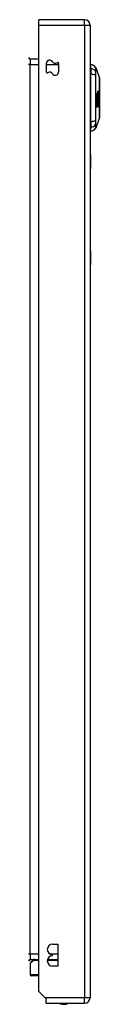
# Model space of a CAD drawing. Header units: inches. Extents: x 10 to 205, y 17 to 100.
# Tile 30 of 71: x 61.84 to 63.13, y 49.87 to 67.81. Entities that reach past the tile are written whole.
import ezdxf

# ---------------------------------------------------------------- set-up
doc = ezdxf.new("R2010")
doc.units = ezdxf.units.IN
doc.header["$MEASUREMENT"] = 0
doc.layers.add('Visible Edges(ANSI)', color=7, linetype='Continuous', lineweight=25)
doc.layers.add('Visible Tangent Edges(ANSI)', color=7, linetype='Continuous', lineweight=25)

msp = doc.modelspace()

# ---------------------------------------------------------------- linework, layer by layer
at = {"layer": 'Visible Edges(ANSI)'}
for p, q in [((62.865, 67.81), (62.03, 67.81)), ((62.03, 67.711), (62.03, 67.81)), ((62.03, 50.108), (62.03, 67.711)), ((62.964, 67.711), (62.964, 49.991)), ((62.03, 67.092), (61.875, 67.092)), ((62.171, 66.856), (62.171, 67.015)), ((62.389, 67.014), (62.389, 66.855)), ((62.98, 66.923), (62.98, 66.996)), ((62.98, 66.923), (62.98, 66.814)), ((63.067, 66.936), (63.134, 66.743)), ((62.98, 65.957), (62.98, 66.814)), ((63.084, 66.467), (63.107, 66.467)), ((63.108, 66.453), (63.085, 66.453)), ((63.108, 66.443), (63.085, 66.443)), ((63.085, 66.439), (63.108, 66.439)), ((63.109, 66.421), (63.085, 66.421)), ((63.112, 66.414), (63.085, 66.414)), ((63.085, 66.411), (63.114, 66.411)), ((63.109, 66.405), (63.085, 66.405)), ((63.109, 66.386), (63.086, 66.386)), ((63.086, 66.386), (63.085, 66.386)), ((63.121, 66.5), (63.106, 66.5)), ((63.112, 66.494), (63.106, 66.494)), ((63.117, 66.475), (63.108, 66.475)), ((63.123, 66.472), (63.108, 66.472)), ((63.113, 66.466), (63.108, 66.466)), ((63.11, 66.452), (63.108, 66.453)), ((63.109, 66.45), (63.111, 66.449)), ((63.111, 66.449), (63.109, 66.449)), ((63.125, 66.443), (63.109, 66.443)), ((63.112, 66.48), (63.11, 66.48)), ((63.118, 66.401), (63.11, 66.401)), ((63.115, 66.373), (63.11, 66.373)), ((63.12, 66.405), (63.112, 66.405)), ((63.119, 66.381), (63.112, 66.381)), ((63.117, 66.415), (63.113, 66.415)), ((63.12, 66.407), (63.113, 66.407)), ((63.126, 66.413), (63.114, 66.413)), ((63.115, 66.409), (63.115, 66.411)), ((63.118, 66.447), (63.125, 66.443)), ((63.12, 66.407), (63.12, 66.405)), ((63.126, 66.394), (63.12, 66.394)), ((63.122, 66.376), (63.125, 66.376)), ((63.089, 66.217), (63.08, 66.217)), ((63.084, 66.3), (63.093, 66.3)), ((63.084, 66.3), (63.084, 66.3)), ((63.1, 66.355), (63.085, 66.355)), ((63.101, 66.33), (63.086, 66.33)), ((63.111, 66.348), (63.09, 66.348)), ((63.099, 66.217), (63.09, 66.217)), ((63.107, 66.342), (63.092, 66.342)), ((63.094, 66.3), (63.104, 66.3)), ((63.108, 66.217), (63.1, 66.217)), ((63.105, 66.312), (63.108, 66.314)), ((63.105, 66.3), (63.113, 66.3)), ((63.114, 66.298), (63.105, 66.298)), ((63.119, 66.316), (63.107, 66.316)), ((63.115, 66.314), (63.108, 66.314)), ((63.116, 66.352), (63.111, 66.352)), ((63.119, 66.351), (63.111, 66.351)), ((63.119, 66.35), (63.111, 66.35)), ((63.119, 66.316), (63.115, 66.314)), ((63.134, 66.029), (63.067, 65.835)), ((62.98, 65.957), (62.98, 65.848)), ((62.98, 65.776), (62.98, 65.848)), ((62.97, 65.351), (62.964, 65.351)), ((62.97, 65.351), (62.97, 65.101)), ((62.97, 63.601), (62.97, 65.101)), ((62.97, 63.601), (62.97, 63.351)), ((62.964, 63.351), (62.97, 63.351)), ((62.28, 50.967), (62.375, 50.967)), ((62.375, 50.967), (62.375, 50.567)), ((62.28, 50.757), (62.28, 50.777)), ((61.874, 50.613), (61.874, 50.413)), ((61.875, 50.688), (62.03, 50.688)), ((61.886, 50.641), (61.922, 50.677)), ((62.189, 50.688), (62.375, 50.688)), ((62.375, 50.567), (62.28, 50.567)), ((62.03, 50.393), (61.894, 50.393)), ((62.147, 49.991), (62.03, 50.108)), ((62.164, 49.974), (62.147, 49.991)), ((62.164, 49.892), (62.164, 49.974)), ((62.164, 49.892), (62.865, 49.892))]:
    msp.add_line(p, q, dxfattribs=at)
at = {"layer": 'Visible Edges(ANSI)', "flags": 128}
for points in [[(63.135, 66.031), (63.135, 66.031), (63.135, 66.032), (63.135, 66.034), (63.135, 66.037), (63.135, 66.041), (63.135, 66.046), (63.135, 66.051), (63.135, 66.058), (63.135, 66.065), (63.135, 66.073), (63.135, 66.081), (63.135, 66.091), (63.135, 66.101), (63.135, 66.111), (63.135, 66.123), (63.135, 66.135), (63.135, 66.147), (63.135, 66.16), (63.135, 66.174), (63.135, 66.188), (63.135, 66.203), (63.135, 66.218), (63.135, 66.234), (63.135, 66.25), (63.135, 66.266), (63.135, 66.283), (63.135, 66.3), (63.135, 66.317), (63.135, 66.334), (63.135, 66.351), (63.135, 66.369), (63.135, 66.386), (63.135, 66.404), (63.135, 66.421), (63.135, 66.438), (63.135, 66.455), (63.135, 66.472), (63.135, 66.489), (63.135, 66.506), (63.135, 66.522), (63.135, 66.538), (63.135, 66.554), (63.135, 66.569), (63.135, 66.584), (63.135, 66.598), (63.135, 66.612), (63.135, 66.625), (63.135, 66.637), (63.135, 66.649), (63.135, 66.661), (63.135, 66.671), (63.135, 66.681), (63.135, 66.691), (63.135, 66.699), (63.135, 66.707), (63.135, 66.714), (63.135, 66.72), (63.135, 66.726), (63.135, 66.73), (63.135, 66.734), (63.135, 66.737), (63.135, 66.739), (63.135, 66.741), (63.135, 66.741)], [(63.085, 66.443), (63.085, 66.444), (63.085, 66.445), (63.085, 66.446), (63.085, 66.447), (63.085, 66.448), (63.085, 66.449), (63.085, 66.45), (63.085, 66.451), (63.085, 66.452), (63.085, 66.453), (63.085, 66.454), (63.085, 66.455), (63.085, 66.456), (63.085, 66.457), (63.085, 66.458), (63.084, 66.459), (63.084, 66.46), (63.084, 66.461), (63.084, 66.462), (63.084, 66.463), (63.084, 66.464), (63.084, 66.465), (63.084, 66.466), (63.084, 66.467)], [(63.085, 66.414), (63.085, 66.415), (63.085, 66.416), (63.085, 66.417), (63.085, 66.418), (63.085, 66.419), (63.085, 66.42), (63.085, 66.421), (63.085, 66.423), (63.085, 66.424), (63.085, 66.425), (63.085, 66.426), (63.085, 66.427), (63.085, 66.428), (63.085, 66.429), (63.085, 66.43), (63.085, 66.431), (63.085, 66.432), (63.085, 66.433), (63.085, 66.434), (63.085, 66.435), (63.085, 66.436), (63.085, 66.437), (63.085, 66.438), (63.085, 66.439)], [(63.085, 66.355), (63.085, 66.357), (63.085, 66.36), (63.085, 66.362), (63.085, 66.364), (63.085, 66.367), (63.085, 66.369), (63.085, 66.371), (63.085, 66.374), (63.085, 66.376), (63.085, 66.378), (63.085, 66.381), (63.085, 66.383), (63.085, 66.385), (63.085, 66.388), (63.085, 66.39), (63.085, 66.392), (63.085, 66.395), (63.085, 66.397), (63.085, 66.399), (63.085, 66.401), (63.085, 66.404), (63.085, 66.406), (63.085, 66.408), (63.085, 66.411)], [(63.086, 66.386), (63.086, 66.385), (63.087, 66.383), (63.088, 66.382), (63.088, 66.381), (63.089, 66.379), (63.089, 66.378), (63.09, 66.377), (63.091, 66.376), (63.091, 66.374), (63.092, 66.373), (63.092, 66.372), (63.093, 66.371), (63.094, 66.369), (63.094, 66.368), (63.095, 66.367), (63.095, 66.365), (63.096, 66.364), (63.096, 66.363), (63.097, 66.362), (63.098, 66.36), (63.098, 66.359), (63.099, 66.358), (63.099, 66.357), (63.1, 66.355)], [(63.1, 66.355), (63.1, 66.356), (63.101, 66.357), (63.101, 66.357), (63.101, 66.358), (63.102, 66.359), (63.102, 66.36), (63.103, 66.36), (63.103, 66.361), (63.103, 66.362), (63.104, 66.362), (63.104, 66.363), (63.104, 66.364), (63.105, 66.365), (63.105, 66.365), (63.105, 66.366), (63.106, 66.367), (63.106, 66.367), (63.107, 66.368), (63.107, 66.369), (63.107, 66.37), (63.108, 66.37), (63.108, 66.371), (63.108, 66.372), (63.109, 66.373)], [(63.106, 66.496), (63.106, 66.496), (63.106, 66.497), (63.106, 66.497), (63.106, 66.498), (63.106, 66.498), (63.106, 66.499), (63.106, 66.499), (63.106, 66.5), (63.106, 66.5), (63.106, 66.5), (63.106, 66.501), (63.106, 66.501), (63.106, 66.502), (63.107, 66.502), (63.107, 66.502), (63.107, 66.502), (63.107, 66.503), (63.107, 66.503), (63.107, 66.503), (63.107, 66.504), (63.107, 66.504), (63.107, 66.504), (63.107, 66.504), (63.108, 66.504)], [(63.111, 66.478), (63.111, 66.478), (63.11, 66.478), (63.11, 66.479), (63.11, 66.479), (63.11, 66.48), (63.109, 66.481), (63.109, 66.481), (63.109, 66.482), (63.108, 66.483), (63.108, 66.483), (63.108, 66.484), (63.108, 66.485), (63.108, 66.486), (63.107, 66.487), (63.107, 66.488), (63.107, 66.488), (63.107, 66.489), (63.107, 66.49), (63.107, 66.491), (63.106, 66.492), (63.106, 66.493), (63.106, 66.494), (63.106, 66.495), (63.106, 66.496)], [(63.107, 66.467), (63.107, 66.467), (63.107, 66.466), (63.107, 66.465), (63.107, 66.464), (63.107, 66.464), (63.107, 66.463), (63.107, 66.462), (63.107, 66.462), (63.107, 66.461), (63.108, 66.46), (63.108, 66.46), (63.108, 66.459), (63.108, 66.458), (63.108, 66.458), (63.108, 66.457), (63.108, 66.457), (63.108, 66.456), (63.109, 66.455), (63.109, 66.455), (63.109, 66.454), (63.109, 66.454), (63.109, 66.453), (63.109, 66.453), (63.11, 66.452)], [(63.108, 66.504), (63.108, 66.504), (63.108, 66.505), (63.108, 66.505), (63.108, 66.505), (63.108, 66.505), (63.108, 66.505), (63.109, 66.505), (63.109, 66.505), (63.109, 66.505), (63.109, 66.505), (63.109, 66.505), (63.109, 66.505), (63.11, 66.505), (63.11, 66.505), (63.11, 66.505), (63.11, 66.505), (63.11, 66.505), (63.11, 66.505), (63.111, 66.505), (63.111, 66.505), (63.111, 66.505), (63.111, 66.505), (63.111, 66.505), (63.111, 66.505)], [(63.108, 66.469), (63.108, 66.469), (63.108, 66.469), (63.108, 66.47), (63.108, 66.47), (63.108, 66.471), (63.108, 66.471), (63.108, 66.472), (63.108, 66.472), (63.108, 66.472), (63.108, 66.473), (63.108, 66.473), (63.108, 66.474), (63.108, 66.474), (63.108, 66.474), (63.108, 66.475), (63.108, 66.475), (63.108, 66.475), (63.108, 66.475), (63.109, 66.476), (63.109, 66.476), (63.109, 66.476), (63.109, 66.476), (63.109, 66.476), (63.109, 66.477)], [(63.111, 66.451), (63.111, 66.452), (63.111, 66.452), (63.111, 66.453), (63.11, 66.453), (63.11, 66.454), (63.11, 66.455), (63.11, 66.455), (63.11, 66.456), (63.109, 66.457), (63.109, 66.457), (63.109, 66.458), (63.109, 66.459), (63.109, 66.459), (63.108, 66.46), (63.108, 66.461), (63.108, 66.462), (63.108, 66.463), (63.108, 66.463), (63.108, 66.464), (63.108, 66.465), (63.108, 66.466), (63.108, 66.467), (63.108, 66.468), (63.108, 66.469)], [(63.108, 66.453), (63.108, 66.452), (63.108, 66.452), (63.108, 66.451), (63.108, 66.451), (63.108, 66.451), (63.108, 66.45), (63.108, 66.45), (63.108, 66.449), (63.108, 66.449), (63.108, 66.448), (63.108, 66.448), (63.108, 66.448), (63.108, 66.447), (63.108, 66.447), (63.108, 66.446), (63.108, 66.446), (63.108, 66.446), (63.108, 66.445), (63.108, 66.445), (63.108, 66.444), (63.108, 66.444), (63.108, 66.443), (63.108, 66.443), (63.108, 66.443)], [(63.108, 66.439), (63.108, 66.438), (63.108, 66.437), (63.108, 66.437), (63.108, 66.436), (63.108, 66.435), (63.108, 66.434), (63.108, 66.434), (63.108, 66.433), (63.108, 66.432), (63.108, 66.431), (63.108, 66.431), (63.108, 66.43), (63.109, 66.429), (63.109, 66.428), (63.109, 66.427), (63.109, 66.427), (63.109, 66.426), (63.109, 66.425), (63.109, 66.424), (63.109, 66.424), (63.109, 66.423), (63.109, 66.422), (63.109, 66.421), (63.109, 66.421)], [(63.109, 66.477), (63.109, 66.477), (63.109, 66.477), (63.109, 66.477), (63.109, 66.477), (63.11, 66.477), (63.11, 66.477), (63.11, 66.477), (63.11, 66.477), (63.11, 66.477), (63.11, 66.477), (63.11, 66.477), (63.11, 66.477), (63.11, 66.477), (63.11, 66.477), (63.11, 66.477), (63.11, 66.477), (63.11, 66.477), (63.111, 66.477), (63.111, 66.477), (63.111, 66.477), (63.111, 66.477), (63.111, 66.477), (63.111, 66.478), (63.111, 66.478)], [(63.109, 66.44), (63.109, 66.441), (63.109, 66.441), (63.109, 66.441), (63.109, 66.442), (63.109, 66.442), (63.109, 66.443), (63.109, 66.443), (63.109, 66.443), (63.109, 66.444), (63.109, 66.444), (63.109, 66.445), (63.109, 66.445), (63.109, 66.445), (63.109, 66.446), (63.109, 66.446), (63.109, 66.447), (63.109, 66.447), (63.109, 66.447), (63.109, 66.448), (63.109, 66.448), (63.109, 66.449), (63.109, 66.449), (63.109, 66.449), (63.109, 66.45)], [(63.125, 66.432), (63.124, 66.433), (63.124, 66.433), (63.123, 66.433), (63.122, 66.434), (63.122, 66.434), (63.121, 66.434), (63.12, 66.435), (63.12, 66.435), (63.119, 66.435), (63.118, 66.436), (63.118, 66.436), (63.117, 66.436), (63.116, 66.437), (63.116, 66.437), (63.115, 66.437), (63.114, 66.438), (63.114, 66.438), (63.113, 66.438), (63.112, 66.439), (63.112, 66.439), (63.111, 66.439), (63.11, 66.44), (63.11, 66.44), (63.109, 66.44)], [(63.11, 66.422), (63.11, 66.422), (63.11, 66.423), (63.109, 66.424), (63.109, 66.424), (63.109, 66.425), (63.109, 66.425), (63.109, 66.426), (63.109, 66.426), (63.109, 66.427), (63.109, 66.428), (63.109, 66.428), (63.109, 66.429), (63.109, 66.429), (63.109, 66.43), (63.109, 66.43), (63.109, 66.431), (63.109, 66.432), (63.109, 66.432), (63.109, 66.433), (63.109, 66.433), (63.109, 66.434), (63.109, 66.434), (63.109, 66.435), (63.109, 66.436)], [(63.109, 66.436), (63.11, 66.435), (63.11, 66.434), (63.11, 66.433), (63.111, 66.432), (63.111, 66.431), (63.111, 66.431), (63.112, 66.43), (63.112, 66.429), (63.112, 66.428), (63.113, 66.427), (63.113, 66.426), (63.113, 66.425), (63.114, 66.425), (63.114, 66.424), (63.114, 66.423), (63.115, 66.422), (63.115, 66.421), (63.115, 66.42), (63.116, 66.42), (63.116, 66.419), (63.116, 66.418), (63.117, 66.417), (63.117, 66.416), (63.117, 66.415)], [(63.109, 66.421), (63.109, 66.42), (63.109, 66.42), (63.109, 66.42), (63.109, 66.419), (63.109, 66.419), (63.11, 66.419), (63.11, 66.419), (63.11, 66.418), (63.11, 66.418), (63.11, 66.418), (63.11, 66.418), (63.11, 66.417), (63.11, 66.417), (63.111, 66.417), (63.111, 66.417), (63.111, 66.416), (63.111, 66.416), (63.111, 66.416), (63.111, 66.416), (63.111, 66.415), (63.111, 66.415), (63.112, 66.415), (63.112, 66.415), (63.112, 66.414)], [(63.114, 66.411), (63.114, 66.411), (63.114, 66.41), (63.113, 66.41), (63.113, 66.41), (63.113, 66.409), (63.113, 66.409), (63.113, 66.409), (63.112, 66.409), (63.112, 66.408), (63.112, 66.408), (63.112, 66.408), (63.112, 66.408), (63.111, 66.407), (63.111, 66.407), (63.111, 66.407), (63.111, 66.407), (63.11, 66.406), (63.11, 66.406), (63.11, 66.406), (63.11, 66.406), (63.11, 66.405), (63.109, 66.405), (63.109, 66.405), (63.109, 66.405)], [(63.109, 66.405), (63.109, 66.404), (63.109, 66.403), (63.109, 66.402), (63.109, 66.401), (63.109, 66.401), (63.109, 66.4), (63.109, 66.399), (63.109, 66.398), (63.109, 66.397), (63.109, 66.397), (63.109, 66.396), (63.109, 66.395), (63.109, 66.394), (63.109, 66.394), (63.109, 66.393), (63.109, 66.392), (63.109, 66.391), (63.109, 66.39), (63.109, 66.39), (63.109, 66.389), (63.109, 66.388), (63.109, 66.387), (63.109, 66.387), (63.109, 66.386)], [(63.109, 66.373), (63.109, 66.371), (63.109, 66.37), (63.109, 66.369), (63.109, 66.368), (63.108, 66.367), (63.108, 66.366), (63.108, 66.365), (63.108, 66.364), (63.109, 66.362), (63.109, 66.361), (63.109, 66.36), (63.109, 66.359), (63.109, 66.358), (63.109, 66.357), (63.109, 66.356), (63.109, 66.355), (63.109, 66.354), (63.11, 66.353), (63.11, 66.352), (63.11, 66.351), (63.11, 66.35), (63.11, 66.349), (63.111, 66.348), (63.111, 66.348)], [(63.112, 66.349), (63.111, 66.35), (63.111, 66.35), (63.111, 66.351), (63.111, 66.352), (63.111, 66.353), (63.11, 66.354), (63.11, 66.354), (63.11, 66.355), (63.11, 66.356), (63.11, 66.357), (63.11, 66.358), (63.11, 66.359), (63.11, 66.36), (63.11, 66.361), (63.11, 66.362), (63.109, 66.363), (63.109, 66.364), (63.109, 66.365), (63.109, 66.366), (63.109, 66.367), (63.109, 66.368), (63.109, 66.369), (63.11, 66.37), (63.11, 66.371)], [(63.112, 66.494), (63.112, 66.494), (63.112, 66.494), (63.112, 66.494), (63.112, 66.494), (63.112, 66.494), (63.112, 66.494), (63.112, 66.494), (63.112, 66.494), (63.111, 66.494), (63.111, 66.494), (63.111, 66.494), (63.111, 66.494), (63.111, 66.494), (63.111, 66.494), (63.111, 66.494), (63.111, 66.494), (63.111, 66.493), (63.111, 66.493), (63.111, 66.493), (63.111, 66.493), (63.111, 66.493), (63.11, 66.493), (63.11, 66.493), (63.11, 66.493)], [(63.11, 66.493), (63.11, 66.493), (63.11, 66.493), (63.11, 66.493), (63.11, 66.492), (63.11, 66.492), (63.11, 66.492), (63.11, 66.492), (63.11, 66.492), (63.11, 66.491), (63.11, 66.491), (63.11, 66.491), (63.11, 66.491), (63.11, 66.491), (63.11, 66.49), (63.11, 66.49), (63.11, 66.49), (63.11, 66.49), (63.11, 66.489), (63.11, 66.489), (63.11, 66.489), (63.11, 66.489), (63.11, 66.488), (63.11, 66.488), (63.11, 66.488)], [(63.11, 66.488), (63.11, 66.487), (63.11, 66.487), (63.11, 66.487), (63.11, 66.486), (63.11, 66.486), (63.11, 66.485), (63.11, 66.485), (63.11, 66.485), (63.11, 66.484), (63.11, 66.484), (63.11, 66.484), (63.11, 66.483), (63.11, 66.483), (63.111, 66.483), (63.111, 66.482), (63.111, 66.482), (63.111, 66.482), (63.111, 66.481), (63.111, 66.481), (63.111, 66.481), (63.111, 66.481), (63.111, 66.48), (63.112, 66.48), (63.112, 66.48)], [(63.115, 66.411), (63.115, 66.411), (63.115, 66.412), (63.114, 66.412), (63.114, 66.413), (63.114, 66.413), (63.114, 66.414), (63.113, 66.414), (63.113, 66.414), (63.113, 66.415), (63.113, 66.415), (63.113, 66.416), (63.112, 66.416), (63.112, 66.417), (63.112, 66.417), (63.112, 66.418), (63.111, 66.418), (63.111, 66.419), (63.111, 66.419), (63.111, 66.42), (63.11, 66.42), (63.11, 66.421), (63.11, 66.421), (63.11, 66.421), (63.11, 66.422)], [(63.11, 66.403), (63.11, 66.403), (63.11, 66.403), (63.11, 66.403), (63.111, 66.404), (63.111, 66.404), (63.111, 66.404), (63.111, 66.404), (63.112, 66.405), (63.112, 66.405), (63.112, 66.405), (63.112, 66.405), (63.112, 66.406), (63.113, 66.406), (63.113, 66.406), (63.113, 66.407), (63.113, 66.407), (63.114, 66.407), (63.114, 66.407), (63.114, 66.408), (63.114, 66.408), (63.114, 66.408), (63.115, 66.408), (63.115, 66.409), (63.115, 66.409)], [(63.11, 66.389), (63.11, 66.39), (63.11, 66.39), (63.11, 66.391), (63.11, 66.391), (63.11, 66.392), (63.11, 66.392), (63.11, 66.393), (63.11, 66.394), (63.11, 66.394), (63.11, 66.395), (63.11, 66.395), (63.11, 66.396), (63.11, 66.396), (63.11, 66.397), (63.11, 66.397), (63.11, 66.398), (63.11, 66.399), (63.11, 66.399), (63.11, 66.4), (63.11, 66.4), (63.11, 66.401), (63.11, 66.401), (63.11, 66.402), (63.11, 66.403)], [(63.118, 66.401), (63.117, 66.4), (63.117, 66.4), (63.117, 66.399), (63.116, 66.399), (63.116, 66.398), (63.116, 66.398), (63.115, 66.397), (63.115, 66.397), (63.115, 66.396), (63.114, 66.396), (63.114, 66.395), (63.114, 66.395), (63.113, 66.394), (63.113, 66.394), (63.113, 66.393), (63.112, 66.393), (63.112, 66.392), (63.112, 66.392), (63.112, 66.391), (63.111, 66.391), (63.111, 66.39), (63.111, 66.39), (63.11, 66.389), (63.11, 66.389)], [(63.11, 66.371), (63.11, 66.371), (63.11, 66.372), (63.11, 66.372), (63.11, 66.373), (63.11, 66.373), (63.11, 66.374), (63.11, 66.374), (63.11, 66.375), (63.11, 66.375), (63.11, 66.376), (63.11, 66.376), (63.11, 66.377), (63.111, 66.377), (63.111, 66.378), (63.111, 66.378), (63.111, 66.379), (63.111, 66.379), (63.111, 66.379), (63.111, 66.38), (63.112, 66.38), (63.112, 66.38), (63.112, 66.381), (63.112, 66.381), (63.112, 66.381)], [(63.112, 66.465), (63.112, 66.465), (63.112, 66.465), (63.112, 66.465), (63.112, 66.464), (63.111, 66.464), (63.111, 66.464), (63.111, 66.464), (63.111, 66.464), (63.111, 66.463), (63.111, 66.463), (63.111, 66.463), (63.111, 66.463), (63.111, 66.463), (63.111, 66.462), (63.111, 66.462), (63.111, 66.462), (63.111, 66.462), (63.111, 66.461), (63.111, 66.461), (63.111, 66.461), (63.111, 66.461), (63.111, 66.46), (63.111, 66.46), (63.111, 66.46)], [(63.111, 66.46), (63.111, 66.459), (63.111, 66.459), (63.111, 66.459), (63.111, 66.458), (63.111, 66.458), (63.111, 66.457), (63.111, 66.457), (63.111, 66.457), (63.112, 66.456), (63.112, 66.456), (63.112, 66.456), (63.112, 66.455), (63.112, 66.455), (63.112, 66.455), (63.112, 66.454), (63.112, 66.454), (63.112, 66.454), (63.112, 66.453), (63.112, 66.453), (63.113, 66.453), (63.113, 66.453), (63.113, 66.452), (63.113, 66.452), (63.113, 66.452)], [(63.111, 66.449), (63.111, 66.449), (63.111, 66.449), (63.111, 66.449), (63.111, 66.449), (63.111, 66.45), (63.111, 66.45), (63.111, 66.45), (63.111, 66.45), (63.111, 66.45), (63.111, 66.45), (63.111, 66.45), (63.111, 66.45), (63.111, 66.45), (63.111, 66.45), (63.111, 66.451), (63.111, 66.451), (63.111, 66.451), (63.111, 66.451), (63.111, 66.451), (63.111, 66.451), (63.111, 66.451), (63.111, 66.451), (63.111, 66.451), (63.111, 66.451)], [(63.111, 66.505), (63.112, 66.505), (63.112, 66.505), (63.113, 66.504), (63.113, 66.504), (63.113, 66.504), (63.114, 66.504), (63.114, 66.503), (63.115, 66.503), (63.115, 66.503), (63.115, 66.503), (63.116, 66.503), (63.116, 66.502), (63.117, 66.502), (63.117, 66.502), (63.117, 66.502), (63.118, 66.501), (63.118, 66.501), (63.119, 66.501), (63.119, 66.501), (63.119, 66.5), (63.12, 66.5), (63.12, 66.5), (63.121, 66.5), (63.121, 66.5)], [(63.122, 66.489), (63.121, 66.489), (63.121, 66.489), (63.121, 66.489), (63.12, 66.489), (63.12, 66.49), (63.119, 66.49), (63.119, 66.49), (63.119, 66.49), (63.118, 66.49), (63.118, 66.491), (63.117, 66.491), (63.117, 66.491), (63.117, 66.491), (63.116, 66.491), (63.116, 66.492), (63.115, 66.492), (63.115, 66.492), (63.115, 66.492), (63.114, 66.493), (63.114, 66.493), (63.113, 66.493), (63.113, 66.493), (63.113, 66.493), (63.112, 66.494)], [(63.112, 66.48), (63.112, 66.48), (63.112, 66.479), (63.112, 66.479), (63.112, 66.479), (63.113, 66.478), (63.113, 66.478), (63.113, 66.478), (63.113, 66.478), (63.113, 66.477), (63.114, 66.477), (63.114, 66.477), (63.114, 66.477), (63.114, 66.477), (63.115, 66.476), (63.115, 66.476), (63.115, 66.476), (63.115, 66.476), (63.115, 66.476), (63.116, 66.475), (63.116, 66.475), (63.116, 66.475), (63.116, 66.475), (63.116, 66.475), (63.117, 66.475)], [(63.114, 66.466), (63.114, 66.466), (63.114, 66.466), (63.114, 66.466), (63.113, 66.466), (63.113, 66.466), (63.113, 66.466), (63.113, 66.466), (63.113, 66.466), (63.113, 66.466), (63.113, 66.466), (63.113, 66.466), (63.113, 66.466), (63.113, 66.466), (63.113, 66.466), (63.113, 66.466), (63.112, 66.466), (63.112, 66.465), (63.112, 66.465), (63.112, 66.465), (63.112, 66.465), (63.112, 66.465), (63.112, 66.465), (63.112, 66.465), (63.112, 66.465)], [(63.112, 66.381), (63.113, 66.381), (63.113, 66.382), (63.113, 66.382), (63.113, 66.382), (63.114, 66.382), (63.114, 66.383), (63.114, 66.383), (63.114, 66.383), (63.115, 66.383), (63.115, 66.383), (63.115, 66.383), (63.116, 66.383), (63.116, 66.383), (63.116, 66.383), (63.116, 66.383), (63.117, 66.383), (63.117, 66.383), (63.117, 66.383), (63.118, 66.382), (63.118, 66.382), (63.118, 66.382), (63.118, 66.382), (63.119, 66.381), (63.119, 66.381)], [(63.113, 66.37), (63.113, 66.369), (63.113, 66.369), (63.112, 66.369), (63.112, 66.369), (63.112, 66.368), (63.112, 66.368), (63.112, 66.367), (63.112, 66.367), (63.112, 66.367), (63.112, 66.366), (63.112, 66.366), (63.112, 66.366), (63.112, 66.365), (63.112, 66.365), (63.112, 66.364), (63.112, 66.364), (63.112, 66.364), (63.112, 66.363), (63.112, 66.363), (63.112, 66.363), (63.112, 66.362), (63.112, 66.362), (63.112, 66.361), (63.112, 66.361)], [(63.113, 66.452), (63.113, 66.452), (63.113, 66.451), (63.114, 66.451), (63.114, 66.451), (63.114, 66.45), (63.114, 66.45), (63.114, 66.45), (63.115, 66.45), (63.115, 66.449), (63.115, 66.449), (63.115, 66.449), (63.115, 66.449), (63.116, 66.448), (63.116, 66.448), (63.116, 66.448), (63.116, 66.448), (63.116, 66.448), (63.117, 66.447), (63.117, 66.447), (63.117, 66.447), (63.117, 66.447), (63.118, 66.447), (63.118, 66.447), (63.118, 66.447)], [(63.116, 66.372), (63.116, 66.372), (63.116, 66.372), (63.116, 66.372), (63.116, 66.372), (63.115, 66.373), (63.115, 66.373), (63.115, 66.373), (63.115, 66.373), (63.115, 66.373), (63.115, 66.373), (63.115, 66.373), (63.114, 66.373), (63.114, 66.372), (63.114, 66.372), (63.114, 66.372), (63.114, 66.372), (63.114, 66.372), (63.113, 66.372), (63.113, 66.371), (63.113, 66.371), (63.113, 66.371), (63.113, 66.37), (63.113, 66.37), (63.113, 66.37)], [(63.124, 66.461), (63.123, 66.461), (63.123, 66.461), (63.122, 66.461), (63.122, 66.461), (63.122, 66.462), (63.121, 66.462), (63.121, 66.462), (63.12, 66.462), (63.12, 66.462), (63.12, 66.463), (63.119, 66.463), (63.119, 66.463), (63.118, 66.463), (63.118, 66.463), (63.117, 66.464), (63.117, 66.464), (63.117, 66.464), (63.116, 66.464), (63.116, 66.465), (63.115, 66.465), (63.115, 66.465), (63.115, 66.465), (63.114, 66.465), (63.114, 66.466)], [(63.116, 66.352), (63.116, 66.353), (63.116, 66.353), (63.116, 66.354), (63.116, 66.355), (63.116, 66.356), (63.116, 66.357), (63.116, 66.358), (63.116, 66.358), (63.116, 66.359), (63.116, 66.36), (63.116, 66.361), (63.116, 66.362), (63.116, 66.363), (63.116, 66.363), (63.116, 66.364), (63.116, 66.365), (63.116, 66.366), (63.116, 66.367), (63.116, 66.368), (63.116, 66.368), (63.116, 66.369), (63.116, 66.37), (63.116, 66.371), (63.116, 66.372)], [(63.117, 66.475), (63.117, 66.475), (63.117, 66.475), (63.117, 66.474), (63.118, 66.474), (63.118, 66.474), (63.118, 66.474), (63.118, 66.474), (63.119, 66.474), (63.119, 66.474), (63.119, 66.473), (63.12, 66.473), (63.12, 66.473), (63.12, 66.473), (63.12, 66.473), (63.121, 66.473), (63.121, 66.473), (63.121, 66.472), (63.121, 66.472), (63.122, 66.472), (63.122, 66.472), (63.122, 66.472), (63.122, 66.472), (63.123, 66.472), (63.123, 66.472)], [(63.117, 66.415), (63.118, 66.416), (63.118, 66.416), (63.118, 66.417), (63.119, 66.417), (63.119, 66.418), (63.119, 66.418), (63.12, 66.419), (63.12, 66.419), (63.12, 66.419), (63.121, 66.42), (63.121, 66.42), (63.121, 66.421), (63.122, 66.421), (63.122, 66.422), (63.122, 66.422), (63.123, 66.423), (63.123, 66.423), (63.123, 66.424), (63.124, 66.424), (63.124, 66.425), (63.124, 66.425), (63.125, 66.426), (63.125, 66.426), (63.125, 66.427)], [(63.126, 66.38), (63.125, 66.381), (63.125, 66.382), (63.125, 66.383), (63.124, 66.383), (63.124, 66.384), (63.124, 66.385), (63.123, 66.386), (63.123, 66.387), (63.123, 66.388), (63.122, 66.389), (63.122, 66.389), (63.122, 66.39), (63.121, 66.391), (63.121, 66.392), (63.121, 66.393), (63.12, 66.394), (63.12, 66.395), (63.12, 66.395), (63.119, 66.396), (63.119, 66.397), (63.119, 66.398), (63.118, 66.399), (63.118, 66.4), (63.118, 66.401)], [(63.119, 66.381), (63.119, 66.38), (63.119, 66.378), (63.119, 66.377), (63.119, 66.376), (63.119, 66.375), (63.119, 66.373), (63.119, 66.372), (63.119, 66.371), (63.119, 66.37), (63.119, 66.368), (63.119, 66.367), (63.119, 66.366), (63.119, 66.364), (63.119, 66.363), (63.119, 66.362), (63.119, 66.361), (63.119, 66.359), (63.119, 66.358), (63.119, 66.357), (63.119, 66.356), (63.119, 66.354), (63.119, 66.353), (63.119, 66.352), (63.119, 66.351)], [(63.126, 66.413), (63.125, 66.413), (63.125, 66.412), (63.125, 66.412), (63.125, 66.412), (63.124, 66.412), (63.124, 66.411), (63.124, 66.411), (63.124, 66.411), (63.123, 66.411), (63.123, 66.41), (63.123, 66.41), (63.123, 66.41), (63.123, 66.41), (63.122, 66.409), (63.122, 66.409), (63.122, 66.409), (63.122, 66.409), (63.121, 66.408), (63.121, 66.408), (63.121, 66.408), (63.121, 66.408), (63.12, 66.407), (63.12, 66.407), (63.12, 66.407)], [(63.12, 66.405), (63.12, 66.404), (63.121, 66.404), (63.121, 66.403), (63.121, 66.403), (63.121, 66.402), (63.121, 66.402), (63.122, 66.402), (63.122, 66.401), (63.122, 66.401), (63.122, 66.4), (63.123, 66.4), (63.123, 66.399), (63.123, 66.399), (63.123, 66.398), (63.124, 66.398), (63.124, 66.397), (63.124, 66.397), (63.124, 66.396), (63.125, 66.396), (63.125, 66.395), (63.125, 66.395), (63.125, 66.394), (63.126, 66.394), (63.126, 66.394)], [(63.121, 66.5), (63.121, 66.499), (63.121, 66.499), (63.121, 66.498), (63.121, 66.498), (63.121, 66.497), (63.121, 66.497), (63.121, 66.496), (63.121, 66.496), (63.121, 66.495), (63.121, 66.495), (63.121, 66.494), (63.121, 66.494), (63.122, 66.494), (63.122, 66.493), (63.122, 66.493), (63.122, 66.492), (63.122, 66.492), (63.122, 66.491), (63.122, 66.491), (63.122, 66.49), (63.122, 66.49), (63.122, 66.489), (63.122, 66.489), (63.122, 66.489)], [(63.122, 66.355), (63.122, 66.356), (63.122, 66.356), (63.122, 66.357), (63.122, 66.358), (63.123, 66.359), (63.123, 66.36), (63.123, 66.361), (63.123, 66.362), (63.123, 66.362), (63.123, 66.363), (63.123, 66.364), (63.123, 66.365), (63.123, 66.366), (63.123, 66.367), (63.123, 66.368), (63.123, 66.369), (63.123, 66.37), (63.123, 66.37), (63.123, 66.371), (63.123, 66.372), (63.123, 66.373), (63.123, 66.374), (63.122, 66.375), (63.122, 66.376)], [(63.123, 66.472), (63.123, 66.471), (63.123, 66.471), (63.123, 66.47), (63.123, 66.47), (63.123, 66.469), (63.123, 66.469), (63.123, 66.468), (63.123, 66.468), (63.123, 66.467), (63.123, 66.467), (63.123, 66.466), (63.123, 66.466), (63.123, 66.466), (63.123, 66.465), (63.123, 66.465), (63.123, 66.464), (63.123, 66.464), (63.124, 66.463), (63.124, 66.463), (63.124, 66.462), (63.124, 66.462), (63.124, 66.461), (63.124, 66.461), (63.124, 66.461)], [(63.125, 66.443), (63.125, 66.443), (63.125, 66.442), (63.125, 66.442), (63.125, 66.441), (63.125, 66.441), (63.125, 66.441), (63.125, 66.44), (63.125, 66.44), (63.125, 66.439), (63.125, 66.439), (63.125, 66.438), (63.125, 66.438), (63.125, 66.437), (63.125, 66.437), (63.125, 66.436), (63.125, 66.436), (63.125, 66.435), (63.125, 66.435), (63.125, 66.435), (63.125, 66.434), (63.125, 66.434), (63.125, 66.433), (63.125, 66.433), (63.125, 66.432)], [(63.125, 66.427), (63.125, 66.426), (63.125, 66.425), (63.125, 66.425), (63.125, 66.424), (63.125, 66.424), (63.125, 66.423), (63.125, 66.423), (63.125, 66.422), (63.125, 66.421), (63.125, 66.421), (63.125, 66.42), (63.125, 66.42), (63.125, 66.419), (63.125, 66.419), (63.125, 66.418), (63.125, 66.418), (63.125, 66.417), (63.125, 66.416), (63.125, 66.416), (63.125, 66.415), (63.126, 66.415), (63.126, 66.414), (63.126, 66.414), (63.126, 66.413)], [(63.125, 66.376), (63.125, 66.375), (63.125, 66.374), (63.125, 66.373), (63.125, 66.372), (63.125, 66.371), (63.125, 66.37), (63.125, 66.369), (63.126, 66.368), (63.126, 66.367), (63.126, 66.366), (63.126, 66.365), (63.126, 66.364), (63.126, 66.363), (63.126, 66.362), (63.126, 66.362), (63.126, 66.361), (63.126, 66.36), (63.126, 66.359), (63.126, 66.358), (63.125, 66.357), (63.125, 66.356), (63.125, 66.355), (63.125, 66.354), (63.125, 66.353)], [(63.126, 66.394), (63.126, 66.393), (63.126, 66.392), (63.126, 66.392), (63.126, 66.391), (63.126, 66.391), (63.126, 66.39), (63.126, 66.39), (63.126, 66.389), (63.126, 66.388), (63.126, 66.388), (63.126, 66.387), (63.126, 66.387), (63.126, 66.386), (63.126, 66.386), (63.126, 66.385), (63.126, 66.385), (63.126, 66.384), (63.126, 66.383), (63.126, 66.383), (63.126, 66.382), (63.126, 66.382), (63.126, 66.381), (63.126, 66.381), (63.126, 66.38)], [(63.08, 66.217), (63.081, 66.222), (63.081, 66.227), (63.081, 66.231), (63.081, 66.236), (63.082, 66.24), (63.082, 66.245), (63.082, 66.25), (63.082, 66.254), (63.083, 66.259), (63.083, 66.264), (63.083, 66.268), (63.083, 66.273), (63.083, 66.278), (63.084, 66.282), (63.084, 66.287), (63.084, 66.292), (63.084, 66.296), (63.084, 66.301), (63.084, 66.306), (63.084, 66.31), (63.085, 66.315), (63.085, 66.319), (63.085, 66.324), (63.085, 66.329)], [(63.101, 66.33), (63.1, 66.329), (63.099, 66.328), (63.099, 66.327), (63.098, 66.325), (63.097, 66.324), (63.097, 66.323), (63.096, 66.322), (63.095, 66.321), (63.095, 66.319), (63.094, 66.318), (63.093, 66.317), (63.093, 66.315), (63.092, 66.314), (63.091, 66.313), (63.091, 66.312), (63.09, 66.31), (63.089, 66.309), (63.089, 66.308), (63.088, 66.306), (63.087, 66.305), (63.086, 66.304), (63.086, 66.302), (63.085, 66.301), (63.084, 66.3)], [(63.093, 66.343), (63.092, 66.344), (63.092, 66.344), (63.092, 66.345), (63.092, 66.345), (63.091, 66.346), (63.091, 66.346), (63.091, 66.347), (63.09, 66.347), (63.09, 66.348), (63.09, 66.348), (63.089, 66.349), (63.089, 66.349), (63.089, 66.35), (63.088, 66.35), (63.088, 66.351), (63.088, 66.351), (63.087, 66.352), (63.087, 66.352), (63.087, 66.353), (63.087, 66.353), (63.086, 66.354), (63.086, 66.354), (63.086, 66.355), (63.085, 66.355)], [(63.085, 66.329), (63.085, 66.329), (63.085, 66.33), (63.086, 66.331), (63.086, 66.331), (63.086, 66.332), (63.087, 66.332), (63.087, 66.333), (63.087, 66.334), (63.088, 66.334), (63.088, 66.335), (63.088, 66.335), (63.089, 66.336), (63.089, 66.337), (63.089, 66.337), (63.09, 66.338), (63.09, 66.338), (63.09, 66.339), (63.091, 66.34), (63.091, 66.34), (63.091, 66.341), (63.092, 66.342), (63.092, 66.342), (63.092, 66.343), (63.093, 66.343)], [(63.093, 66.3), (63.093, 66.296), (63.093, 66.293), (63.093, 66.289), (63.093, 66.286), (63.093, 66.282), (63.092, 66.279), (63.092, 66.275), (63.092, 66.272), (63.092, 66.269), (63.092, 66.265), (63.092, 66.262), (63.091, 66.258), (63.091, 66.255), (63.091, 66.251), (63.091, 66.248), (63.091, 66.245), (63.091, 66.241), (63.09, 66.238), (63.09, 66.234), (63.09, 66.231), (63.09, 66.228), (63.089, 66.224), (63.089, 66.221), (63.089, 66.217)], [(63.09, 66.217), (63.09, 66.221), (63.091, 66.224), (63.091, 66.228), (63.091, 66.231), (63.091, 66.234), (63.091, 66.238), (63.092, 66.241), (63.092, 66.245), (63.092, 66.248), (63.092, 66.252), (63.092, 66.255), (63.093, 66.258), (63.093, 66.262), (63.093, 66.265), (63.093, 66.269), (63.093, 66.272), (63.093, 66.276), (63.094, 66.279), (63.094, 66.282), (63.094, 66.286), (63.094, 66.289), (63.094, 66.293), (63.094, 66.296), (63.094, 66.3)], [(63.104, 66.3), (63.103, 66.296), (63.103, 66.293), (63.103, 66.289), (63.103, 66.286), (63.103, 66.282), (63.103, 66.279), (63.102, 66.275), (63.102, 66.272), (63.102, 66.269), (63.102, 66.265), (63.102, 66.262), (63.101, 66.258), (63.101, 66.255), (63.101, 66.251), (63.101, 66.248), (63.1, 66.245), (63.1, 66.241), (63.1, 66.238), (63.1, 66.234), (63.1, 66.231), (63.099, 66.227), (63.099, 66.224), (63.099, 66.221), (63.099, 66.217)], [(63.1, 66.217), (63.1, 66.221), (63.1, 66.224), (63.101, 66.228), (63.101, 66.231), (63.101, 66.234), (63.101, 66.238), (63.101, 66.241), (63.102, 66.245), (63.102, 66.248), (63.102, 66.252), (63.102, 66.255), (63.103, 66.258), (63.103, 66.262), (63.103, 66.265), (63.103, 66.269), (63.103, 66.272), (63.104, 66.276), (63.104, 66.279), (63.104, 66.282), (63.104, 66.286), (63.104, 66.289), (63.104, 66.293), (63.105, 66.296), (63.105, 66.3)], [(63.108, 66.314), (63.108, 66.315), (63.107, 66.315), (63.107, 66.316), (63.107, 66.317), (63.107, 66.317), (63.106, 66.318), (63.106, 66.319), (63.106, 66.319), (63.105, 66.32), (63.105, 66.321), (63.105, 66.321), (63.104, 66.322), (63.104, 66.323), (63.104, 66.323), (63.103, 66.324), (63.103, 66.325), (63.103, 66.326), (63.102, 66.326), (63.102, 66.327), (63.102, 66.328), (63.102, 66.328), (63.101, 66.329), (63.101, 66.33), (63.101, 66.33)], [(63.113, 66.3), (63.113, 66.3), (63.112, 66.301), (63.112, 66.301), (63.112, 66.302), (63.111, 66.302), (63.111, 66.303), (63.111, 66.303), (63.11, 66.304), (63.11, 66.304), (63.11, 66.305), (63.109, 66.305), (63.109, 66.306), (63.109, 66.306), (63.108, 66.307), (63.108, 66.307), (63.108, 66.308), (63.107, 66.309), (63.107, 66.309), (63.107, 66.31), (63.106, 66.31), (63.106, 66.311), (63.106, 66.311), (63.105, 66.312), (63.105, 66.312)], [(63.111, 66.348), (63.111, 66.347), (63.11, 66.347), (63.11, 66.347), (63.11, 66.347), (63.11, 66.346), (63.11, 66.346), (63.11, 66.346), (63.11, 66.346), (63.109, 66.345), (63.109, 66.345), (63.109, 66.345), (63.109, 66.345), (63.109, 66.344), (63.109, 66.344), (63.109, 66.344), (63.108, 66.344), (63.108, 66.343), (63.108, 66.343), (63.108, 66.343), (63.108, 66.343), (63.108, 66.342), (63.108, 66.342), (63.107, 66.342), (63.107, 66.342)], [(63.107, 66.342), (63.108, 66.341), (63.108, 66.34), (63.109, 66.339), (63.109, 66.337), (63.11, 66.336), (63.11, 66.335), (63.111, 66.334), (63.111, 66.333), (63.112, 66.332), (63.112, 66.331), (63.113, 66.33), (63.113, 66.329), (63.114, 66.328), (63.114, 66.327), (63.115, 66.325), (63.115, 66.324), (63.116, 66.323), (63.116, 66.322), (63.117, 66.321), (63.117, 66.32), (63.118, 66.319), (63.118, 66.318), (63.119, 66.317), (63.119, 66.316)], [(63.114, 66.298), (63.114, 66.295), (63.113, 66.291), (63.113, 66.288), (63.113, 66.285), (63.113, 66.281), (63.113, 66.278), (63.112, 66.274), (63.112, 66.271), (63.112, 66.268), (63.112, 66.264), (63.111, 66.261), (63.111, 66.258), (63.111, 66.254), (63.111, 66.251), (63.11, 66.247), (63.11, 66.244), (63.11, 66.241), (63.11, 66.237), (63.109, 66.234), (63.109, 66.231), (63.109, 66.227), (63.108, 66.224), (63.108, 66.221), (63.108, 66.217)], [(63.112, 66.361), (63.112, 66.36), (63.112, 66.36), (63.112, 66.359), (63.112, 66.359), (63.113, 66.358), (63.113, 66.358), (63.113, 66.357), (63.113, 66.356), (63.113, 66.356), (63.113, 66.356), (63.113, 66.355), (63.114, 66.355), (63.114, 66.354), (63.114, 66.354), (63.114, 66.354), (63.114, 66.353), (63.114, 66.353), (63.115, 66.353), (63.115, 66.353), (63.115, 66.352), (63.115, 66.352), (63.115, 66.352), (63.116, 66.352), (63.116, 66.352)], [(63.119, 66.339), (63.119, 66.339), (63.118, 66.339), (63.118, 66.339), (63.117, 66.34), (63.117, 66.34), (63.117, 66.34), (63.116, 66.34), (63.116, 66.34), (63.116, 66.341), (63.116, 66.341), (63.115, 66.342), (63.115, 66.342), (63.115, 66.342), (63.114, 66.343), (63.114, 66.343), (63.114, 66.344), (63.113, 66.344), (63.113, 66.345), (63.113, 66.346), (63.113, 66.346), (63.112, 66.347), (63.112, 66.348), (63.112, 66.348), (63.112, 66.349)], [(63.125, 66.277), (63.125, 66.278), (63.124, 66.279), (63.124, 66.28), (63.123, 66.281), (63.123, 66.282), (63.122, 66.283), (63.122, 66.283), (63.122, 66.284), (63.121, 66.285), (63.121, 66.286), (63.12, 66.287), (63.12, 66.288), (63.119, 66.289), (63.119, 66.289), (63.118, 66.29), (63.118, 66.291), (63.117, 66.292), (63.117, 66.293), (63.116, 66.294), (63.116, 66.295), (63.115, 66.296), (63.115, 66.296), (63.114, 66.297), (63.114, 66.298)], [(63.115, 66.314), (63.115, 66.312), (63.116, 66.311), (63.116, 66.309), (63.117, 66.308), (63.117, 66.306), (63.118, 66.305), (63.118, 66.303), (63.119, 66.302), (63.119, 66.3), (63.119, 66.299), (63.12, 66.297), (63.12, 66.296), (63.121, 66.294), (63.121, 66.293), (63.122, 66.291), (63.122, 66.29), (63.122, 66.288), (63.123, 66.287), (63.123, 66.285), (63.124, 66.284), (63.124, 66.282), (63.125, 66.28), (63.125, 66.279), (63.125, 66.277)], [(63.119, 66.351), (63.119, 66.35), (63.119, 66.35), (63.119, 66.35), (63.119, 66.35), (63.119, 66.35), (63.119, 66.35), (63.12, 66.35), (63.12, 66.35), (63.12, 66.35), (63.12, 66.351), (63.12, 66.351), (63.12, 66.351), (63.121, 66.351), (63.121, 66.351), (63.121, 66.352), (63.121, 66.352), (63.121, 66.352), (63.121, 66.352), (63.121, 66.353), (63.122, 66.353), (63.122, 66.354), (63.122, 66.354), (63.122, 66.354), (63.122, 66.355)], [(63.125, 66.353), (63.125, 66.352), (63.125, 66.351), (63.125, 66.35), (63.125, 66.349), (63.125, 66.348), (63.124, 66.347), (63.124, 66.346), (63.124, 66.345), (63.124, 66.345), (63.123, 66.344), (63.123, 66.343), (63.123, 66.343), (63.123, 66.342), (63.122, 66.341), (63.122, 66.341), (63.122, 66.34), (63.121, 66.34), (63.121, 66.34), (63.121, 66.339), (63.12, 66.339), (63.12, 66.339), (63.12, 66.339), (63.119, 66.339), (63.119, 66.339)], [(61.95, 50.688), (61.948, 50.688), (61.947, 50.688), (61.945, 50.688), (61.943, 50.688), (61.942, 50.688), (61.941, 50.687), (61.939, 50.687), (61.938, 50.686), (61.937, 50.686), (61.936, 50.686), (61.934, 50.685), (61.933, 50.685), (61.932, 50.684), (61.931, 50.683), (61.93, 50.683), (61.929, 50.682), (61.928, 50.682), (61.927, 50.681), (61.926, 50.68), (61.925, 50.68), (61.924, 50.679), (61.924, 50.678), (61.923, 50.677), (61.922, 50.677)]]:
    msp.add_lwpolyline(points, dxfattribs=at)
at = {"layer": 'Visible Edges(ANSI)'}
for centre, radius, start, end in [((62.865, 67.711), 0.099, 0, 90), ((61.875, 67.123), 0.031, 180, 270), ((62.229, 67.015), 0.0584, 30, 180), ((62.331, 67.073), 0.0584, 210, 306.2531), ((62.374, 67.014), 0.015, 0, 126.2531), ((62.988, 66.917), 0.0394, 101.537, 126.8699), ((62.963, 66.879), 0.118, 29.8169, 82.0587), ((63.057, 66.933), 0.00984, 19.29, 29.8169), ((62.186, 66.856), 0.015, 180, 306.2531), ((62.229, 66.797), 0.0584, 30, 126.2531), ((62.331, 66.855), 0.0584, 210, 0), ((63.13, 66.741), 0.00492, 0.1731, 19.29), ((63.13, 66.031), 0.00492, 340.71, 359.8269), ((62.963, 65.893), 0.118, 277.9413, 330.1831), ((63.057, 65.839), 0.00984, 330.1831, 340.71), ((62.988, 65.854), 0.0394, 233.1301, 258.463), ((62.28, 50.872), 0.095, 90, 270), ((61.875, 50.657), 0.031, 90, 180), ((61.914, 50.613), 0.0394, 135, 180), ((62.28, 50.662), 0.095, 90, 270), ((61.894, 50.413), 0.0197, 180, 270), ((62.487, 50.06), 0.187, 243.6399, 296.3601), ((62.865, 49.991), 0.099, 270, 0)]:
    msp.add_arc(centre, radius, start, end, dxfattribs=at)
at = {"layer": 'Visible Tangent Edges(ANSI)'}
for p, q in [((62.865, 67.711), (62.865, 67.81)), ((62.03, 67.711), (62.865, 67.711)), ((62.865, 67.711), (62.964, 67.711)), ((62.865, 67.711), (62.865, 49.991)), ((61.875, 67.092), (61.875, 66.993)), ((61.875, 66.993), (61.844, 66.993)), ((61.875, 66.993), (62.03, 66.993)), ((61.875, 50.787), (61.875, 66.993)), ((62.171, 66.993), (62.389, 66.993)), ((63.067, 66.936), (63.134, 66.743)), ((63.067, 66.866), (63.067, 66.866)), ((63.067, 66.794), (63.067, 66.795)), ((63.11, 66.493), (63.106, 66.493)), ((63.11, 66.488), (63.107, 66.488)), ((63.112, 66.465), (63.108, 66.465)), ((63.111, 66.505), (63.109, 66.505)), ((63.111, 66.46), (63.109, 66.46)), ((63.118, 66.447), (63.109, 66.447)), ((63.113, 66.37), (63.11, 66.37)), ((63.113, 66.452), (63.111, 66.452)), ((63.112, 66.361), (63.11, 66.361)), ((63.125, 66.353), (63.121, 66.353)), ((63.067, 65.977), (63.067, 65.977)), ((63.067, 65.905), (63.067, 65.905)), ((62.964, 65.101), (62.97, 65.101)), ((62.97, 63.601), (62.964, 63.601)), ((61.875, 50.787), (61.844, 50.787)), ((62.03, 50.787), (61.875, 50.787)), ((61.875, 50.787), (61.875, 50.688)), ((62.375, 50.787), (62.237, 50.787)), ((61.935, 50.669), (61.874, 50.613)), ((62.03, 50.669), (61.935, 50.669)), ((62.375, 50.669), (62.185, 50.669)), ((61.874, 50.413), (62.03, 50.413)), ((62.865, 49.991), (62.147, 49.991)), ((62.964, 49.991), (62.865, 49.991)), ((62.865, 49.892), (62.865, 49.991))]:
    msp.add_line(p, q, dxfattribs=at)
at = {"layer": 'Visible Tangent Edges(ANSI)', "flags": 128}
for points in [[(63.066, 66.938), (63.066, 66.938), (63.066, 66.937), (63.066, 66.937), (63.066, 66.936), (63.066, 66.935), (63.066, 66.933), (63.066, 66.932), (63.066, 66.93), (63.066, 66.928), (63.066, 66.926), (63.066, 66.923), (63.066, 66.92), (63.066, 66.917), (63.066, 66.914), (63.066, 66.911), (63.066, 66.907), (63.066, 66.903), (63.066, 66.899), (63.066, 66.894), (63.066, 66.89), (63.066, 66.885), (63.066, 66.88), (63.066, 66.874), (63.066, 66.869)], [(63.067, 66.866), (63.067, 66.872), (63.067, 66.877), (63.067, 66.883), (63.067, 66.888), (63.067, 66.892), (63.067, 66.897), (63.067, 66.901), (63.067, 66.905), (63.067, 66.909), (63.067, 66.912), (63.067, 66.915), (63.067, 66.919), (63.067, 66.921), (63.067, 66.924), (63.067, 66.926), (63.067, 66.928), (63.067, 66.93), (63.067, 66.932), (63.067, 66.933), (63.067, 66.934), (63.067, 66.935), (63.067, 66.936), (63.067, 66.936), (63.067, 66.936)], [(63.066, 66.869), (63.066, 66.867), (63.066, 66.865), (63.066, 66.864), (63.066, 66.862), (63.066, 66.859), (63.066, 66.857), (63.066, 66.855), (63.066, 66.852), (63.066, 66.849), (63.066, 66.846), (63.066, 66.844), (63.066, 66.84), (63.066, 66.837), (63.066, 66.834), (63.066, 66.83), (63.066, 66.827), (63.066, 66.823), (63.066, 66.819), (63.066, 66.816), (63.066, 66.812), (63.066, 66.808), (63.066, 66.804), (63.066, 66.8), (63.066, 66.795)], [(63.066, 66.795), (63.066, 66.762), (63.066, 66.729), (63.066, 66.695), (63.066, 66.662), (63.066, 66.627), (63.066, 66.593), (63.066, 66.559), (63.066, 66.524), (63.066, 66.489), (63.066, 66.454), (63.066, 66.42), (63.066, 66.385), (63.066, 66.35), (63.066, 66.316), (63.066, 66.281), (63.066, 66.246), (63.066, 66.212), (63.066, 66.178), (63.066, 66.143), (63.066, 66.11), (63.066, 66.076), (63.066, 66.042), (63.066, 66.009), (63.066, 65.976)], [(63.067, 66.795), (63.067, 66.799), (63.067, 66.803), (63.067, 66.807), (63.067, 66.811), (63.067, 66.814), (63.067, 66.818), (63.067, 66.822), (63.067, 66.825), (63.067, 66.829), (63.067, 66.832), (63.067, 66.835), (63.067, 66.839), (63.067, 66.842), (63.067, 66.844), (63.067, 66.847), (63.067, 66.85), (63.067, 66.852), (63.067, 66.855), (63.067, 66.857), (63.067, 66.859), (63.067, 66.861), (63.067, 66.863), (63.067, 66.865), (63.067, 66.866)], [(63.067, 65.977), (63.067, 66.01), (63.067, 66.043), (63.067, 66.077), (63.067, 66.11), (63.067, 66.144), (63.067, 66.178), (63.067, 66.212), (63.067, 66.247), (63.067, 66.281), (63.067, 66.316), (63.067, 66.35), (63.067, 66.385), (63.067, 66.42), (63.067, 66.454), (63.067, 66.489), (63.067, 66.524), (63.067, 66.558), (63.067, 66.593), (63.067, 66.627), (63.067, 66.661), (63.067, 66.695), (63.067, 66.728), (63.067, 66.761), (63.067, 66.794)], [(63.134, 66.743), (63.134, 66.742), (63.134, 66.742), (63.134, 66.741), (63.134, 66.74), (63.134, 66.739), (63.134, 66.737), (63.134, 66.735), (63.134, 66.733), (63.134, 66.73), (63.134, 66.728), (63.134, 66.724), (63.135, 66.721), (63.135, 66.717), (63.135, 66.713), (63.135, 66.709), (63.135, 66.705), (63.135, 66.7), (63.135, 66.695), (63.135, 66.689), (63.135, 66.684), (63.135, 66.678), (63.135, 66.672), (63.135, 66.666), (63.135, 66.659)], [(63.135, 66.615), (63.135, 66.598), (63.135, 66.582), (63.135, 66.564), (63.135, 66.546), (63.135, 66.527), (63.135, 66.508), (63.134, 66.488), (63.134, 66.468), (63.134, 66.448), (63.134, 66.427), (63.134, 66.406), (63.134, 66.386), (63.134, 66.365), (63.134, 66.344), (63.134, 66.324), (63.134, 66.303), (63.134, 66.283), (63.135, 66.264), (63.135, 66.245), (63.135, 66.226), (63.135, 66.208), (63.135, 66.19), (63.135, 66.173), (63.135, 66.157)], [(63.135, 66.659), (63.135, 66.658), (63.135, 66.656), (63.135, 66.654), (63.135, 66.652), (63.135, 66.651), (63.135, 66.649), (63.135, 66.647), (63.135, 66.645), (63.135, 66.643), (63.135, 66.642), (63.135, 66.64), (63.135, 66.638), (63.135, 66.636), (63.135, 66.634), (63.135, 66.632), (63.135, 66.63), (63.135, 66.628), (63.135, 66.627), (63.135, 66.625), (63.135, 66.623), (63.135, 66.621), (63.135, 66.619), (63.135, 66.617), (63.135, 66.615)], [(63.135, 66.112), (63.135, 66.106), (63.135, 66.1), (63.135, 66.093), (63.135, 66.088), (63.135, 66.082), (63.135, 66.077), (63.135, 66.072), (63.135, 66.067), (63.135, 66.062), (63.135, 66.058), (63.135, 66.054), (63.135, 66.05), (63.134, 66.047), (63.134, 66.044), (63.134, 66.041), (63.134, 66.039), (63.134, 66.036), (63.134, 66.034), (63.134, 66.033), (63.134, 66.031), (63.134, 66.03), (63.134, 66.03), (63.134, 66.029), (63.134, 66.029)], [(63.135, 66.157), (63.135, 66.155), (63.135, 66.153), (63.135, 66.151), (63.135, 66.149), (63.135, 66.147), (63.135, 66.145), (63.135, 66.143), (63.135, 66.141), (63.135, 66.139), (63.135, 66.137), (63.135, 66.136), (63.135, 66.134), (63.135, 66.132), (63.135, 66.13), (63.135, 66.128), (63.135, 66.126), (63.135, 66.125), (63.135, 66.123), (63.135, 66.121), (63.135, 66.119), (63.135, 66.117), (63.135, 66.116), (63.135, 66.114), (63.135, 66.112)], [(63.066, 65.976), (63.066, 65.972), (63.066, 65.968), (63.066, 65.964), (63.066, 65.96), (63.066, 65.956), (63.066, 65.952), (63.066, 65.948), (63.066, 65.945), (63.066, 65.941), (63.066, 65.938), (63.066, 65.934), (63.066, 65.931), (63.066, 65.928), (63.066, 65.925), (63.066, 65.922), (63.066, 65.919), (63.066, 65.917), (63.066, 65.914), (63.066, 65.912), (63.066, 65.91), (63.066, 65.908), (63.066, 65.906), (63.066, 65.904), (63.066, 65.903)], [(63.066, 65.903), (63.066, 65.897), (63.066, 65.892), (63.066, 65.887), (63.066, 65.882), (63.066, 65.877), (63.066, 65.873), (63.066, 65.869), (63.066, 65.865), (63.066, 65.861), (63.066, 65.857), (63.066, 65.854), (63.066, 65.851), (63.066, 65.848), (63.066, 65.846), (63.066, 65.844), (63.066, 65.842), (63.066, 65.84), (63.066, 65.838), (63.066, 65.837), (63.066, 65.836), (63.066, 65.835), (63.066, 65.834), (63.066, 65.834), (63.066, 65.834)], [(63.067, 65.905), (63.067, 65.907), (63.067, 65.908), (63.067, 65.91), (63.067, 65.912), (63.067, 65.914), (63.067, 65.917), (63.067, 65.919), (63.067, 65.922), (63.067, 65.924), (63.067, 65.927), (63.067, 65.93), (63.067, 65.933), (63.067, 65.936), (63.067, 65.939), (63.067, 65.943), (63.067, 65.946), (63.067, 65.95), (63.067, 65.953), (63.067, 65.957), (63.067, 65.961), (63.067, 65.965), (63.067, 65.969), (63.067, 65.973), (63.067, 65.977)], [(63.067, 65.835), (63.067, 65.836), (63.067, 65.836), (63.067, 65.837), (63.067, 65.837), (63.067, 65.838), (63.067, 65.84), (63.067, 65.841), (63.067, 65.843), (63.067, 65.845), (63.067, 65.848), (63.067, 65.85), (63.067, 65.853), (63.067, 65.856), (63.067, 65.859), (63.067, 65.863), (63.067, 65.867), (63.067, 65.871), (63.067, 65.875), (63.067, 65.879), (63.067, 65.884), (63.067, 65.889), (63.067, 65.894), (63.067, 65.899), (63.067, 65.905)], [(61.922, 50.677), (61.922, 50.677), (61.922, 50.677), (61.922, 50.677), (61.922, 50.677), (61.923, 50.677), (61.923, 50.677), (61.923, 50.677), (61.923, 50.677), (61.923, 50.676), (61.924, 50.676), (61.924, 50.676), (61.924, 50.676), (61.925, 50.676), (61.925, 50.675), (61.926, 50.675), (61.926, 50.675), (61.927, 50.674), (61.927, 50.674), (61.928, 50.674), (61.929, 50.673), (61.93, 50.673), (61.93, 50.672), (61.931, 50.671), (61.932, 50.671)], [(61.932, 50.671), (61.932, 50.67), (61.932, 50.67), (61.932, 50.67), (61.933, 50.67), (61.933, 50.67), (61.933, 50.67), (61.933, 50.67), (61.933, 50.67), (61.933, 50.67), (61.933, 50.67), (61.933, 50.67), (61.933, 50.67), (61.934, 50.669), (61.934, 50.669), (61.934, 50.669), (61.934, 50.669), (61.934, 50.669), (61.934, 50.669), (61.934, 50.669), (61.934, 50.669), (61.934, 50.669), (61.935, 50.669), (61.935, 50.669), (61.935, 50.669)]]:
    msp.add_lwpolyline(points, dxfattribs=at)
at = {"layer": 'Visible Tangent Edges(ANSI)'}
msp.add_arc((63.13, 66.741), 0.00492, 0.1731, 19.29, dxfattribs=at)
for centre, major_axis, ratio, start_param, end_param in [((62.963, 66.813), (0.118, 0), 0.943995, 0.523835, 1.432195), ((62.963, 66.776), (0.118, 0), 0.32996, 0.523835, 1.432195), ((63.057, 66.864), (0.00984, -0.00008), 0.945463, 0.267645, 0.531352), ((63.057, 66.794), (0.00984, 0.00003), 0.32572, 0.259229, 0.522936), ((62.963, 65.996), (0.118, 0), 0.32996, 4.850991, 5.75935), ((62.963, 65.959), (-0.118, 0), 0.943995, 1.709398, 2.617758), ((63.057, 65.978), (0.00984, -0.00003), 0.32572, 5.760249, 6.023956), ((63.057, 65.908), (0.00984, 0.00008), 0.945463, 5.751833, 6.01554), ((61.95, 50.669), (0, 0.0197), 0.905633, 0, 1.471837), ((61.952, 50.669), (0, 0.0197), 0.880908, 0, 1.570796)]:
    msp.add_ellipse(centre, major_axis=major_axis, ratio=ratio, start_param=start_param, end_param=end_param, dxfattribs=at)

doc.saveas('drawing.dxf')
